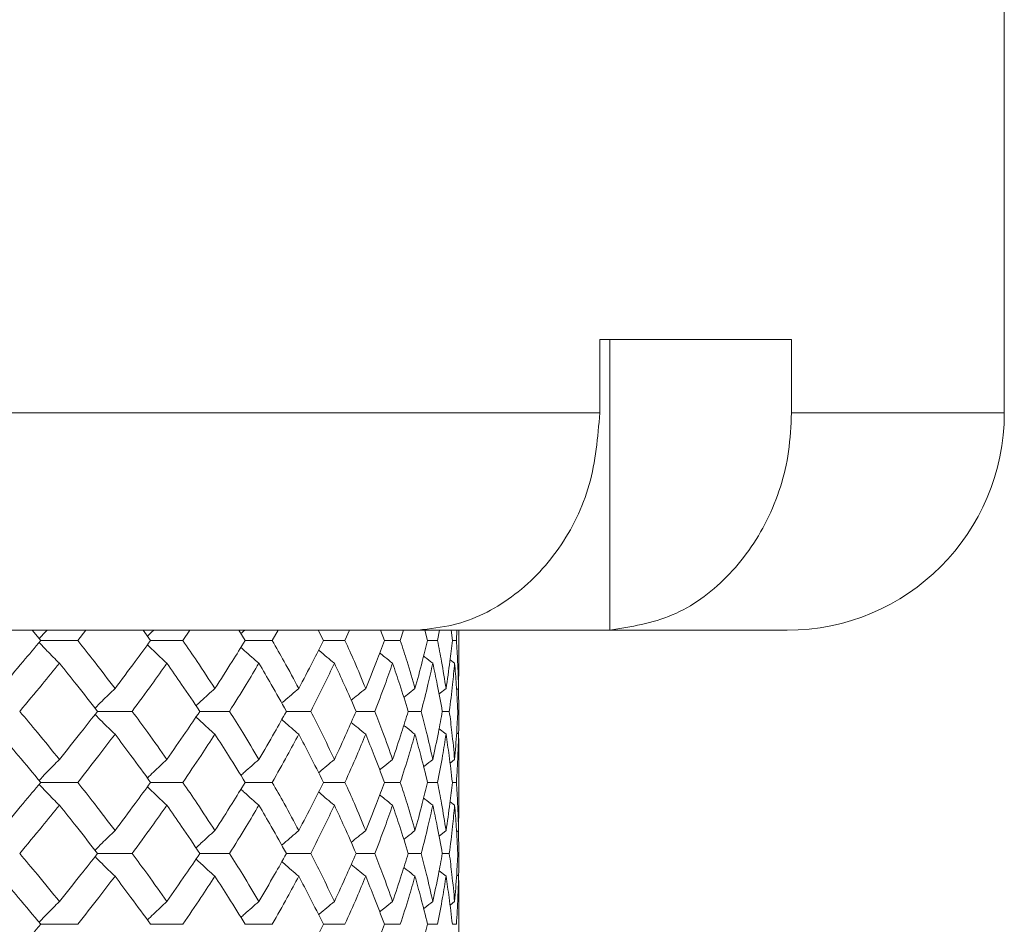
# Model space of a CAD drawing. Header units: inches. Extents: x -3.6 to 22.2, y -7.8 to 16.7.
# Tile 123 of 127: x 20.688 to 21.536, y 1.848 to 2.626. Entities that reach past the tile are written whole.
import ezdxf

# ---------------------------------------------------------------- set-up
doc = ezdxf.new("R2010")
doc.units = ezdxf.units.IN
doc.header["$MEASUREMENT"] = 0

msp = doc.modelspace()

# ---------------------------------------------------------------- linework, layer by layer
at = {"color": 7, "linetype": 'Continuous', "lineweight": 15}
for p, q in [((21.53558, 2.28765), (21.53558, 2.72565)), ((21.35241, 2.35065), (21.18741, 2.35065)), ((21.18741, 2.35065), (21.18741, 2.28765)), ((21.19613, 2.35065), (21.19613, 2.10079)), ((21.35241, 2.35065), (21.35241, 2.28765)), ((19.76308, 2.28765), (21.18741, 2.28765)), ((21.0249, 2.10065), (19.76292, 2.10065)), ((20.70617, 2.09183), (20.69877, 2.10065)), ((20.73806, 2.09183), (20.745, 2.10065)), ((20.80075, 2.09183), (20.79426, 2.10065)), ((20.82849, 2.09183), (20.83449, 2.10065)), ((20.88216, 2.09183), (20.87665, 2.10065)), ((20.90545, 2.09183), (20.91043, 2.10065)), ((20.94949, 2.09183), (20.94535, 2.10002)), ((20.96808, 2.09183), (20.97199, 2.10065)), ((21.00202, 2.09183), (20.99865, 2.10065)), ((21.0157, 2.09183), (21.01849, 2.10065)), ((21.02451, 2.10065), (21.18974, 2.10065)), ((21.03113, 2.10079), (21.0249, 2.10065)), ((21.03916, 2.09183), (21.03693, 2.10065)), ((21.04779, 2.09183), (21.04944, 2.10065)), ((21.06052, 2.09183), (21.05944, 2.10065)), ((21.064, 2.09183), (21.06448, 2.10065)), ((21.06608, 2.07132), (21.06608, 2.10065)), ((21.18974, 2.10065), (21.19613, 2.10079)), ((21.34858, 2.10065), (21.18974, 2.10065)), ((20.70617, 2.09183), (20.73806, 2.09183)), ((20.80075, 2.09183), (20.82849, 2.09183)), ((20.88216, 2.09183), (20.90545, 2.09183)), ((20.94949, 2.09183), (20.96808, 2.09183)), ((21.00202, 2.09183), (21.0157, 2.09183)), ((21.03916, 2.09183), (21.04779, 2.09183)), ((21.06052, 2.09183), (21.064, 2.09183)), ((21.06247, 2.07219), (21.05853, 2.07523)), ((21.06585, 2.05056), (21.06606, 2.07132)), ((21.06608, 2.03087), (21.06585, 2.05102)), ((21.05507, 2.05056), (21.04903, 2.04585)), ((21.06585, 2.05056), (21.06416, 2.04925)), ((20.75505, 2.03087), (20.7849, 2.03087)), ((20.84316, 2.03087), (20.86871, 2.03087)), ((20.91763, 2.03087), (20.9386, 2.03087)), ((20.97764, 2.03087), (20.9938, 2.03087)), ((21.02254, 2.03087), (21.03371, 2.03087)), ((21.05183, 2.03087), (21.05789, 2.03087)), ((21.05507, 2.01116), (21.04906, 2.01585)), ((21.06585, 2.01116), (21.06421, 2.01244)), ((21.06247, 1.98947), (21.05849, 1.98638)), ((21.06608, 1.94915), (21.06608, 1.99034)), ((20.70617, 1.96975), (20.73806, 1.96975)), ((20.80075, 1.96975), (20.82849, 1.96975)), ((20.88216, 1.96975), (20.90545, 1.96975)), ((20.94949, 1.96975), (20.96808, 1.96975)), ((21.00202, 1.96975), (21.0157, 1.96975)), ((21.03916, 1.96975), (21.04779, 1.96975)), ((21.06052, 1.96975), (21.064, 1.96975)), ((21.06247, 1.95002), (21.05853, 1.95308)), ((21.06585, 1.92833), (21.06606, 1.94915)), ((21.05507, 1.92833), (21.04903, 1.92361)), ((21.06585, 1.92833), (21.06416, 1.92702)), ((21.06608, 1.90862), (21.06585, 1.9288)), ((20.75505, 1.90862), (20.7849, 1.90862)), ((20.84316, 1.90862), (20.86871, 1.90862)), ((20.91763, 1.90862), (20.9386, 1.90862)), ((20.97764, 1.90862), (20.9938, 1.90862)), ((21.02254, 1.90862), (21.03371, 1.90862)), ((21.05183, 1.90862), (21.05789, 1.90862)), ((21.05507, 1.88894), (21.04906, 1.89362)), ((21.06585, 1.88894), (21.06421, 1.89021)), ((21.06247, 1.8673), (21.05849, 1.86423)), ((21.06608, 1.8272), (21.06608, 1.86817)), ((20.70617, 1.84767), (20.73806, 1.84767)), ((20.80075, 1.84767), (20.82849, 1.84767)), ((20.88216, 1.84767), (20.90545, 1.84767)), ((20.94949, 1.84767), (20.96808, 1.84767)), ((21.00202, 1.84767), (21.0157, 1.84767)), ((21.03916, 1.84767), (21.04779, 1.84767)), ((21.06052, 1.84767), (21.064, 1.84767))]:
    msp.add_line(p, q, dxfattribs=at)
at = {"color": 8, "linetype": 'Continuous', "lineweight": 15}
msp.add_line((21.35241, 2.28765), (21.53558, 2.28765), dxfattribs=at)
at = {"color": 7, "linetype": 'Continuous', "lineweight": 15}
msp.add_arc((21.34858, 2.28765), 0.187, 270, 0, dxfattribs=at)
for points, knots in [([(21.18741, 2.28765), (21.18562, 2.26668), (21.18205, 2.22476), (21.15419, 2.16886), (21.11315, 2.12654), (21.06939, 2.10496), (21.04119, 2.10189), (21.03113, 2.10079)], [0, 0, 0, 0, 0.2190539, 0.4381235, 0.6575299, 0.8777059, 1, 1, 1, 1]), ([(21.19613, 2.10079), (21.21437, 2.10368), (21.25087, 2.10947), (21.29858, 2.14405), (21.33373, 2.19335), (21.35039, 2.24438), (21.35189, 2.27649), (21.35241, 2.28765)], [0, 0, 0, 0, 0.221192, 0.442436, 0.66314, 0.882991, 1, 1, 1, 1]), ([(20.71162, 2.10065), (20.71159, 2.10061), (20.70929, 2.09826), (20.70701, 2.09587), (20.70476, 2.09351)], [0, 0, 0, 0, 0.013314, 1, 1, 1, 1]), ([(20.80327, 2.10065), (20.80323, 2.10061), (20.80146, 2.09895), (20.79971, 2.09725), (20.79799, 2.09558)], [0, 0, 0, 0, 0.018747, 1, 1, 1, 1]), ([(20.88171, 2.10065), (20.88167, 2.10061), (20.88059, 2.09965), (20.87951, 2.09868), (20.87847, 2.09773)], [0, 0, 0, 0, 0.032555, 1, 1, 1, 1]), ([(20.67133, 2.05056), (20.67793, 2.05827), (20.6897, 2.07204), (20.70114, 2.08578), (20.70617, 2.09183)], [0, 0, 0, 0, 0.560339, 1, 1, 1, 1]), ([(20.72228, 2.07219), (20.72048, 2.074), (20.71689, 2.0776), (20.71104, 2.08357), (20.70702, 2.08778), (20.70476, 2.09013)], [0, 0, 0, 0, 0.305261, 0.610522, 1, 1, 1, 1]), ([(20.77014, 2.05056), (20.76425, 2.05827), (20.75373, 2.07204), (20.74285, 2.08578), (20.73806, 2.09183)], [0, 0, 0, 0, 0.560339, 1, 1, 1, 1]), ([(20.77014, 2.05056), (20.77596, 2.05827), (20.78634, 2.07204), (20.79635, 2.08578), (20.80075, 2.09183)], [0, 0, 0, 0, 0.560339, 1, 1, 1, 1]), ([(20.8148, 2.07219), (20.81285, 2.074), (20.80897, 2.07761), (20.80336, 2.08289), (20.79972, 2.0864), (20.798, 2.08806)], [0, 0, 0, 0, 0.344722, 0.689444, 1, 1, 1, 1]), ([(20.85612, 2.05056), (20.85106, 2.05827), (20.84205, 2.07204), (20.83263, 2.08578), (20.82849, 2.09183)], [0, 0, 0, 0, 0.560339, 1, 1, 1, 1]), ([(20.85612, 2.05056), (20.86108, 2.05827), (20.86995, 2.07204), (20.87843, 2.08578), (20.88216, 2.09183)], [0, 0, 0, 0, 0.560339, 1, 1, 1, 1]), ([(20.89399, 2.07219), (20.89192, 2.074), (20.88778, 2.07761), (20.88261, 2.08217), (20.87952, 2.08496), (20.87848, 2.08591)], [0, 0, 0, 0, 0.398231, 0.796462, 1, 1, 1, 1]), ([(20.92831, 2.05056), (20.92415, 2.05827), (20.91673, 2.07204), (20.90889, 2.08578), (20.90545, 2.09183)], [0, 0, 0, 0, 0.560339, 1, 1, 1, 1]), ([(20.92831, 2.05056), (20.93237, 2.05827), (20.93963, 2.07204), (20.94648, 2.08578), (20.94949, 2.09183)], [0, 0, 0, 0, 0.560339, 1, 1, 1, 1]), ([(20.98592, 2.05056), (20.98271, 2.05827), (20.97697, 2.07204), (20.97079, 2.08578), (20.96808, 2.09183)], [0, 0, 0, 0, 0.560339, 1, 1, 1, 1]), ([(20.98592, 2.05056), (20.98904, 2.05827), (20.99462, 2.07204), (20.99976, 2.08578), (21.00202, 2.09183)], [0, 0, 0, 0, 0.560339, 1, 1, 1, 1]), ([(21.02833, 2.05056), (21.02609, 2.05827), (21.0221, 2.07204), (21.01766, 2.08578), (21.0157, 2.09183)], [0, 0, 0, 0, 0.560339, 1, 1, 1, 1]), ([(21.02833, 2.05056), (21.03047, 2.05827), (21.0343, 2.07204), (21.03768, 2.08578), (21.03916, 2.09183)], [0, 0, 0, 0, 0.560339, 1, 1, 1, 1]), ([(21.05507, 2.05056), (21.05383, 2.05827), (21.05163, 2.07204), (21.04896, 2.08578), (21.04779, 2.09183)], [0, 0, 0, 0, 0.560339, 1, 1, 1, 1]), ([(21.05507, 2.05056), (21.05621, 2.05827), (21.05825, 2.07204), (21.05983, 2.08578), (21.06052, 2.09183)], [0, 0, 0, 0, 0.560339, 1, 1, 1, 1]), ([(21.06585, 2.05056), (21.06563, 2.05827), (21.06523, 2.07204), (21.06437, 2.08578), (21.064, 2.09183)], [0, 0, 0, 0, 0.560339, 1, 1, 1, 1]), ([(20.95898, 2.07219), (20.95681, 2.074), (20.95246, 2.07761), (20.94792, 2.08141), (20.94557, 2.08344), (20.94536, 2.08361)], [0, 0, 0, 0, 0.477008, 0.954016, 1, 1, 1, 1]), ([(21.00906, 2.07219), (21.00681, 2.07399), (21.0031, 2.07696), (20.99942, 2.07996), (20.99797, 2.08114)], [0, 0, 0, 0, 0.607895, 1, 1, 1, 1]), ([(21.04368, 2.07219), (21.04137, 2.07399), (21.03873, 2.07605), (21.03612, 2.07813), (21.0358, 2.07838)], [0, 0, 0, 0, 0.876774, 1, 1, 1, 1]), ([(20.68809, 2.03087), (20.69457, 2.03859), (20.70612, 2.05237), (20.71734, 2.06614), (20.72228, 2.07219)], [0, 0, 0, 0, 0.560274, 1, 1, 1, 1]), ([(20.75505, 2.03087), (20.74903, 2.03859), (20.73828, 2.05237), (20.72716, 2.06614), (20.72228, 2.07219)], [0, 0, 0, 0, 0.560274, 1, 1, 1, 1]), ([(20.7849, 2.03087), (20.79059, 2.03859), (20.80073, 2.05237), (20.8105, 2.06614), (20.8148, 2.07219)], [0, 0, 0, 0, 0.5602736, 1, 1, 1, 1]), ([(20.84316, 2.03087), (20.83797, 2.03859), (20.8287, 2.05237), (20.81904, 2.06614), (20.8148, 2.07219)], [0, 0, 0, 0, 0.560274, 1, 1, 1, 1]), ([(20.86871, 2.03087), (20.87354, 2.03859), (20.88216, 2.05237), (20.89037, 2.06614), (20.89399, 2.07219)], [0, 0, 0, 0, 0.560274, 1, 1, 1, 1]), ([(20.91763, 2.03087), (20.91333, 2.03859), (20.90565, 2.05237), (20.89755, 2.06614), (20.89399, 2.07219)], [0, 0, 0, 0, 0.560274, 1, 1, 1, 1]), ([(20.9386, 2.03087), (20.94252, 2.03859), (20.94951, 2.05237), (20.95609, 2.06614), (20.95898, 2.07219)], [0, 0, 0, 0, 0.560274, 1, 1, 1, 1]), ([(20.97764, 2.03087), (20.97427, 2.03859), (20.96826, 2.05237), (20.96181, 2.06614), (20.95898, 2.07219)], [0, 0, 0, 0, 0.560274, 1, 1, 1, 1]), ([(20.9938, 2.03087), (20.99677, 2.03859), (21.00207, 2.05237), (21.00692, 2.06614), (21.00906, 2.07219)], [0, 0, 0, 0, 0.560274, 1, 1, 1, 1]), ([(21.02254, 2.03087), (21.02014, 2.03859), (21.01587, 2.05237), (21.01114, 2.06614), (21.00906, 2.07219)], [0, 0, 0, 0, 0.560274, 1, 1, 1, 1]), ([(21.03371, 2.03087), (21.0357, 2.03859), (21.03924, 2.05237), (21.04232, 2.06614), (21.04368, 2.07219)], [0, 0, 0, 0, 0.560274, 1, 1, 1, 1]), ([(21.05183, 2.03087), (21.05043, 2.03859), (21.04794, 2.05237), (21.04498, 2.06614), (21.04368, 2.07219)], [0, 0, 0, 0, 0.5602736, 1, 1, 1, 1]), ([(21.05789, 2.03087), (21.05887, 2.03859), (21.06062, 2.05237), (21.0619, 2.06614), (21.06247, 2.07219)], [0, 0, 0, 0, 0.5602736, 1, 1, 1, 1]), ([(21.0652, 2.03087), (21.06481, 2.03859), (21.06412, 2.05237), (21.06297, 2.06614), (21.06247, 2.07219)], [0, 0, 0, 0, 0.5602736, 1, 1, 1, 1]), ([(20.77014, 2.05056), (20.76827, 2.04875), (20.76453, 2.04514), (20.75878, 2.0395), (20.75492, 2.03562), (20.75291, 2.0336)], [0, 0, 0, 0, 0.323251, 0.646503, 1, 1, 1, 1]), ([(20.85612, 2.05056), (20.85411, 2.04875), (20.85009, 2.04514), (20.84468, 2.04019), (20.84129, 2.03703), (20.83988, 2.03571)], [0, 0, 0, 0, 0.368669, 0.737339, 1, 1, 1, 1]), ([(20.92831, 2.05056), (20.92618, 2.04875), (20.92194, 2.04514), (20.91705, 2.04093), (20.91431, 2.0385), (20.91366, 2.03793)], [0, 0, 0, 0, 0.432564, 0.865127, 1, 1, 1, 1]), ([(20.98592, 2.05056), (20.98371, 2.04875), (20.97954, 2.04536), (20.9754, 2.04192), (20.97347, 2.04031)], [0, 0, 0, 0, 0.531737, 1, 1, 1, 1]), ([(21.02833, 2.05056), (21.02605, 2.04875), (21.02283, 2.04622), (21.01965, 2.04365), (21.01873, 2.04291)], [0, 0, 0, 0, 0.7114015, 1, 1, 1, 1]), ([(20.72228, 1.98947), (20.71599, 1.9972), (20.70476, 2.01101), (20.69318, 2.0248), (20.68809, 2.03087)], [0, 0, 0, 0, 0.5601361, 1, 1, 1, 1]), ([(20.72228, 1.98947), (20.72849, 1.9972), (20.73959, 2.01101), (20.75032, 2.0248), (20.75505, 2.03087)], [0, 0, 0, 0, 0.5601361, 1, 1, 1, 1]), ([(20.77014, 2.01116), (20.76827, 2.01297), (20.76453, 2.01659), (20.75878, 2.02223), (20.75493, 2.02611), (20.75291, 2.02814)], [0, 0, 0, 0, 0.323206, 0.646412, 1, 1, 1, 1]), ([(20.8148, 1.98947), (20.80932, 1.9972), (20.79954, 2.01101), (20.78937, 2.0248), (20.7849, 2.03087)], [0, 0, 0, 0, 0.560136, 1, 1, 1, 1]), ([(20.8148, 1.98947), (20.8202, 1.9972), (20.82983, 2.01101), (20.83909, 2.0248), (20.84316, 2.03087)], [0, 0, 0, 0, 0.560136, 1, 1, 1, 1]), ([(20.85612, 2.01116), (20.85411, 2.01297), (20.8501, 2.01659), (20.84468, 2.02154), (20.8413, 2.0247), (20.83989, 2.02602)], [0, 0, 0, 0, 0.368702, 0.737405, 1, 1, 1, 1]), ([(20.89399, 1.98947), (20.88938, 1.9972), (20.88115, 2.01101), (20.87251, 2.0248), (20.86871, 2.03087)], [0, 0, 0, 0, 0.5601361, 1, 1, 1, 1]), ([(20.89399, 1.98947), (20.89851, 1.9972), (20.90659, 2.01101), (20.91426, 2.0248), (20.91763, 2.03087)], [0, 0, 0, 0, 0.560136, 1, 1, 1, 1]), ([(20.95898, 1.98947), (20.95529, 1.9972), (20.9487, 2.01101), (20.94169, 2.0248), (20.9386, 2.03087)], [0, 0, 0, 0, 0.560136, 1, 1, 1, 1]), ([(20.95898, 1.98947), (20.96258, 1.9972), (20.96901, 2.01101), (20.975, 2.0248), (20.97764, 2.03087)], [0, 0, 0, 0, 0.560136, 1, 1, 1, 1]), ([(21.00906, 1.98947), (21.00633, 1.9972), (21.00146, 2.01101), (20.99614, 2.0248), (20.9938, 2.03087)], [0, 0, 0, 0, 0.560136, 1, 1, 1, 1]), ([(21.00906, 1.98947), (21.0117, 1.9972), (21.0164, 2.01101), (21.02067, 2.0248), (21.02254, 2.03087)], [0, 0, 0, 0, 0.560136, 1, 1, 1, 1]), ([(21.04368, 1.98947), (21.04194, 1.9972), (21.03884, 2.01101), (21.03528, 2.0248), (21.03371, 2.03087)], [0, 0, 0, 0, 0.560136, 1, 1, 1, 1]), ([(21.04368, 1.98947), (21.04533, 1.9972), (21.04826, 2.01101), (21.05074, 2.0248), (21.05183, 2.03087)], [0, 0, 0, 0, 0.560136, 1, 1, 1, 1]), ([(21.06247, 1.98947), (21.06174, 1.9972), (21.06043, 2.01101), (21.05867, 2.0248), (21.05789, 2.03087)], [0, 0, 0, 0, 0.560136, 1, 1, 1, 1]), ([(21.06247, 1.98947), (21.0631, 1.9972), (21.06423, 2.01101), (21.0649, 2.0248), (21.0652, 2.03087)], [0, 0, 0, 0, 0.560136, 1, 1, 1, 1]), ([(21.06586, 2.01049), (21.06588, 2.01121), (21.0661, 2.01801), (21.06609, 2.0248), (21.06608, 2.03087)], [0, 0, 0, 0, 0.10658, 1, 1, 1, 1]), ([(20.92831, 2.01116), (20.92618, 2.01297), (20.92194, 2.01659), (20.91706, 2.0208), (20.91432, 2.02322), (20.91367, 2.0238)], [0, 0, 0, 0, 0.432755, 0.865511, 1, 1, 1, 1]), ([(20.98592, 2.01116), (20.98371, 2.01297), (20.97955, 2.01636), (20.97542, 2.0198), (20.97349, 2.02141)], [0, 0, 0, 0, 0.532289, 1, 1, 1, 1]), ([(21.02833, 2.01116), (21.02605, 2.01297), (21.02285, 2.0155), (21.01967, 2.01807), (21.01876, 2.0188)], [0, 0, 0, 0, 0.712979, 1, 1, 1, 1]), ([(20.70617, 1.96975), (20.69976, 1.97748), (20.68831, 1.99129), (20.67652, 2.00509), (20.67133, 2.01116)], [0, 0, 0, 0, 0.560071, 1, 1, 1, 1]), ([(20.73806, 1.96975), (20.74415, 1.97748), (20.75501, 1.99129), (20.76552, 2.00509), (20.77014, 2.01116)], [0, 0, 0, 0, 0.560071, 1, 1, 1, 1]), ([(20.80075, 1.96975), (20.79514, 1.97748), (20.78512, 1.99129), (20.77472, 2.00509), (20.77014, 2.01116)], [0, 0, 0, 0, 0.560071, 1, 1, 1, 1]), ([(20.82849, 1.96975), (20.83376, 1.97748), (20.84315, 1.99129), (20.85215, 2.00509), (20.85612, 2.01116)], [0, 0, 0, 0, 0.560071, 1, 1, 1, 1]), ([(20.88216, 1.96975), (20.8774, 1.97748), (20.86891, 1.99129), (20.86003, 2.00509), (20.85612, 2.01116)], [0, 0, 0, 0, 0.560071, 1, 1, 1, 1]), ([(20.90545, 1.96975), (20.90983, 1.97748), (20.91764, 1.99129), (20.92505, 2.00509), (20.92831, 2.01116)], [0, 0, 0, 0, 0.560071, 1, 1, 1, 1]), ([(20.94949, 1.96975), (20.94565, 1.97748), (20.93879, 1.99129), (20.93151, 2.00509), (20.92831, 2.01116)], [0, 0, 0, 0, 0.560071, 1, 1, 1, 1]), ([(20.96808, 1.96975), (20.97153, 1.97748), (20.97768, 1.99129), (20.9834, 2.00509), (20.98592, 2.01116)], [0, 0, 0, 0, 0.560071, 1, 1, 1, 1]), ([(21.00202, 1.96975), (20.99913, 1.97748), (20.99398, 1.99129), (20.98838, 2.00509), (20.98592, 2.01116)], [0, 0, 0, 0, 0.560071, 1, 1, 1, 1]), ([(21.0157, 1.96975), (21.01818, 1.97748), (21.0226, 1.99129), (21.02658, 2.00509), (21.02833, 2.01116)], [0, 0, 0, 0, 0.560071, 1, 1, 1, 1]), ([(21.03916, 1.96975), (21.03726, 1.97748), (21.03387, 1.99129), (21.03002, 2.00509), (21.02833, 2.01116)], [0, 0, 0, 0, 0.560071, 1, 1, 1, 1]), ([(21.04779, 1.96975), (21.04927, 1.97748), (21.05192, 1.99129), (21.05411, 2.00509), (21.05507, 2.01116)], [0, 0, 0, 0, 0.5600706, 1, 1, 1, 1]), ([(21.06052, 1.96975), (21.05963, 1.97748), (21.05803, 1.99129), (21.05598, 2.00509), (21.05507, 2.01116)], [0, 0, 0, 0, 0.560071, 1, 1, 1, 1]), ([(21.064, 1.96975), (21.06447, 1.97748), (21.0653, 1.99129), (21.06568, 2.00509), (21.06585, 2.01116)], [0, 0, 0, 0, 0.560071, 1, 1, 1, 1]), ([(21.06605, 1.99034), (21.06606, 1.99121), (21.06614, 1.99815), (21.06598, 2.00509), (21.06585, 2.01116)], [0, 0, 0, 0, 0.124909, 1, 1, 1, 1]), ([(20.72228, 1.98947), (20.72048, 1.98766), (20.7169, 1.98404), (20.71105, 1.97805), (20.70702, 1.97382), (20.70476, 1.97144)], [0, 0, 0, 0, 0.304692, 0.609384, 1, 1, 1, 1]), ([(20.8148, 1.98947), (20.81286, 1.98766), (20.80898, 1.98404), (20.80337, 1.97874), (20.79972, 1.9752), (20.79799, 1.97353)], [0, 0, 0, 0, 0.3440179, 0.6880359, 1, 1, 1, 1]), ([(20.89399, 1.98947), (20.89192, 1.98766), (20.88779, 1.98404), (20.88261, 1.97945), (20.87952, 1.97664), (20.87847, 1.97569)], [0, 0, 0, 0, 0.39731, 0.79462, 1, 1, 1, 1]), ([(20.95898, 1.98947), (20.95681, 1.98766), (20.95247, 1.98404), (20.94793, 1.98021), (20.94557, 1.97818), (20.94535, 1.97799)], [0, 0, 0, 0, 0.475697, 0.951395, 1, 1, 1, 1]), ([(21.00906, 1.98947), (21.00681, 1.98766), (21.00309, 1.98468), (20.9994, 1.98166), (20.99795, 1.98047)], [0, 0, 0, 0, 0.60574, 1, 1, 1, 1]), ([(21.04368, 1.98947), (21.04137, 1.98766), (21.03873, 1.9856), (21.0361, 1.9835), (21.03577, 1.98323)], [0, 0, 0, 0, 0.872101, 1, 1, 1, 1]), ([(20.67133, 1.92833), (20.67792, 1.93606), (20.68971, 1.94986), (20.70114, 1.96367), (20.70617, 1.96975)], [0, 0, 0, 0, 0.559933, 1, 1, 1, 1]), ([(20.72228, 1.95002), (20.72048, 1.95183), (20.7169, 1.95545), (20.71105, 1.96144), (20.70702, 1.96567), (20.70476, 1.96805)], [0, 0, 0, 0, 0.304724, 0.609448, 1, 1, 1, 1]), ([(20.77014, 1.92833), (20.76425, 1.93606), (20.75373, 1.94986), (20.74285, 1.96367), (20.73806, 1.96975)], [0, 0, 0, 0, 0.559933, 1, 1, 1, 1]), ([(20.77014, 1.92833), (20.77596, 1.93606), (20.78634, 1.94986), (20.79635, 1.96367), (20.80075, 1.96975)], [0, 0, 0, 0, 0.559933, 1, 1, 1, 1]), ([(20.85612, 1.92833), (20.85106, 1.93606), (20.84204, 1.94986), (20.83263, 1.96367), (20.82849, 1.96975)], [0, 0, 0, 0, 0.559933, 1, 1, 1, 1]), ([(20.85612, 1.92833), (20.86108, 1.93606), (20.86996, 1.94986), (20.87843, 1.96367), (20.88216, 1.96975)], [0, 0, 0, 0, 0.559933, 1, 1, 1, 1]), ([(20.92831, 1.92833), (20.92415, 1.93606), (20.91673, 1.94986), (20.9089, 1.96367), (20.90545, 1.96975)], [0, 0, 0, 0, 0.559933, 1, 1, 1, 1]), ([(20.92831, 1.92833), (20.93237, 1.93606), (20.93964, 1.94986), (20.94648, 1.96367), (20.94949, 1.96975)], [0, 0, 0, 0, 0.559933, 1, 1, 1, 1]), ([(20.98592, 1.92833), (20.98271, 1.93606), (20.97697, 1.94986), (20.9708, 1.96367), (20.96808, 1.96975)], [0, 0, 0, 0, 0.559933, 1, 1, 1, 1]), ([(20.98592, 1.92833), (20.98904, 1.93606), (20.99462, 1.94986), (20.99976, 1.96367), (21.00202, 1.96975)], [0, 0, 0, 0, 0.559933, 1, 1, 1, 1]), ([(21.02833, 1.92833), (21.02609, 1.93606), (21.0221, 1.94986), (21.01766, 1.96367), (21.0157, 1.96975)], [0, 0, 0, 0, 0.559933, 1, 1, 1, 1]), ([(21.02833, 1.92833), (21.03047, 1.93606), (21.0343, 1.94986), (21.03768, 1.96367), (21.03916, 1.96975)], [0, 0, 0, 0, 0.559933, 1, 1, 1, 1]), ([(21.05507, 1.92833), (21.05384, 1.93606), (21.05163, 1.94986), (21.04896, 1.96367), (21.04779, 1.96975)], [0, 0, 0, 0, 0.559933, 1, 1, 1, 1]), ([(21.05507, 1.92833), (21.05621, 1.93606), (21.05825, 1.94986), (21.05983, 1.96367), (21.06052, 1.96975)], [0, 0, 0, 0, 0.559933, 1, 1, 1, 1]), ([(21.06585, 1.92833), (21.06563, 1.93606), (21.06523, 1.94986), (21.06437, 1.96367), (21.064, 1.96975)], [0, 0, 0, 0, 0.559933, 1, 1, 1, 1]), ([(20.8148, 1.95002), (20.81286, 1.95183), (20.80898, 1.95545), (20.80337, 1.96075), (20.79973, 1.96428), (20.798, 1.96596)], [0, 0, 0, 0, 0.344118, 0.688236, 1, 1, 1, 1]), ([(20.89399, 1.95002), (20.89192, 1.95183), (20.88779, 1.95545), (20.88262, 1.96004), (20.87953, 1.96284), (20.87848, 1.9638)], [0, 0, 0, 0, 0.39754, 0.795081, 1, 1, 1, 1]), ([(20.95898, 1.95002), (20.95681, 1.95183), (20.95247, 1.95545), (20.94793, 1.95927), (20.94558, 1.96131), (20.94536, 1.96149)], [0, 0, 0, 0, 0.476197, 0.952395, 1, 1, 1, 1]), ([(21.00906, 1.95002), (21.00681, 1.95183), (21.0031, 1.95481), (20.99942, 1.95782), (20.99797, 1.95901)], [0, 0, 0, 0, 0.60689, 1, 1, 1, 1]), ([(20.68809, 1.90862), (20.69456, 1.91635), (20.70613, 1.93014), (20.71734, 1.94395), (20.72228, 1.95002)], [0, 0, 0, 0, 0.559868, 1, 1, 1, 1]), ([(20.75505, 1.90862), (20.74903, 1.91635), (20.73827, 1.93014), (20.72717, 1.94395), (20.72228, 1.95002)], [0, 0, 0, 0, 0.559868, 1, 1, 1, 1]), ([(20.7849, 1.90862), (20.79058, 1.91635), (20.80073, 1.93014), (20.8105, 1.94395), (20.8148, 1.95002)], [0, 0, 0, 0, 0.559868, 1, 1, 1, 1]), ([(20.84316, 1.90862), (20.83797, 1.91635), (20.8287, 1.93014), (20.81905, 1.94395), (20.8148, 1.95002)], [0, 0, 0, 0, 0.559868, 1, 1, 1, 1]), ([(20.86871, 1.90862), (20.87354, 1.91635), (20.88216, 1.93014), (20.89037, 1.94395), (20.89399, 1.95002)], [0, 0, 0, 0, 0.559868, 1, 1, 1, 1]), ([(20.91763, 1.90862), (20.91333, 1.91635), (20.90564, 1.93014), (20.89755, 1.94395), (20.89399, 1.95002)], [0, 0, 0, 0, 0.5598675, 1, 1, 1, 1]), ([(20.9386, 1.90862), (20.94252, 1.91635), (20.94952, 1.93014), (20.95609, 1.94395), (20.95898, 1.95002)], [0, 0, 0, 0, 0.559868, 1, 1, 1, 1]), ([(20.97764, 1.90862), (20.97428, 1.91635), (20.96826, 1.93014), (20.96181, 1.94395), (20.95898, 1.95002)], [0, 0, 0, 0, 0.559868, 1, 1, 1, 1]), ([(20.9938, 1.90862), (20.99677, 1.91635), (21.00207, 1.93014), (21.00692, 1.94395), (21.00906, 1.95002)], [0, 0, 0, 0, 0.559868, 1, 1, 1, 1]), ([(21.02254, 1.90862), (21.02014, 1.91635), (21.01586, 1.93014), (21.01114, 1.94395), (21.00906, 1.95002)], [0, 0, 0, 0, 0.559868, 1, 1, 1, 1]), ([(21.03371, 1.90862), (21.0357, 1.91635), (21.03924, 1.93014), (21.04232, 1.94395), (21.04368, 1.95002)], [0, 0, 0, 0, 0.559868, 1, 1, 1, 1]), ([(21.04368, 1.95002), (21.04137, 1.95183), (21.03874, 1.95389), (21.03612, 1.95598), (21.0358, 1.95624)], [0, 0, 0, 0, 0.875383, 1, 1, 1, 1]), ([(21.05183, 1.90862), (21.05043, 1.91635), (21.04794, 1.93014), (21.04498, 1.94395), (21.04368, 1.95002)], [0, 0, 0, 0, 0.5598675, 1, 1, 1, 1]), ([(21.05789, 1.90862), (21.05887, 1.91635), (21.06062, 1.93014), (21.0619, 1.94395), (21.06247, 1.95002)], [0, 0, 0, 0, 0.559868, 1, 1, 1, 1]), ([(21.0652, 1.90862), (21.06481, 1.91635), (21.06412, 1.93014), (21.06297, 1.94395), (21.06247, 1.95002)], [0, 0, 0, 0, 0.5598675, 1, 1, 1, 1]), ([(20.77014, 1.92833), (20.76827, 1.92652), (20.76453, 1.9229), (20.75878, 1.91726), (20.75492, 1.91338), (20.75291, 1.91135)], [0, 0, 0, 0, 0.323147, 0.646295, 1, 1, 1, 1]), ([(20.85612, 1.92833), (20.85411, 1.92652), (20.8501, 1.9229), (20.84468, 1.91795), (20.84129, 1.91478), (20.83988, 1.91346)], [0, 0, 0, 0, 0.368553, 0.737106, 1, 1, 1, 1]), ([(20.92831, 1.92833), (20.92618, 1.92652), (20.92194, 1.9229), (20.91706, 1.91869), (20.91431, 1.91626), (20.91366, 1.91568)], [0, 0, 0, 0, 0.432425, 0.864851, 1, 1, 1, 1]), ([(20.98592, 1.92833), (20.98371, 1.92652), (20.97954, 1.92312), (20.97541, 1.91968), (20.97347, 1.91807)], [0, 0, 0, 0, 0.531557, 1, 1, 1, 1]), ([(21.02833, 1.92833), (21.02605, 1.92652), (21.02284, 1.92398), (21.01965, 1.92141), (21.01873, 1.92067)], [0, 0, 0, 0, 0.711142, 1, 1, 1, 1]), ([(20.72228, 1.8673), (20.71599, 1.87501), (20.70476, 1.88877), (20.69318, 1.90255), (20.68809, 1.90862)], [0, 0, 0, 0, 0.55973, 1, 1, 1, 1]), ([(20.72228, 1.8673), (20.72849, 1.87501), (20.73959, 1.88877), (20.75032, 1.90255), (20.75505, 1.90862)], [0, 0, 0, 0, 0.55973, 1, 1, 1, 1]), ([(20.8148, 1.8673), (20.80932, 1.87501), (20.79953, 1.88877), (20.78937, 1.90255), (20.7849, 1.90862)], [0, 0, 0, 0, 0.55973, 1, 1, 1, 1]), ([(20.8148, 1.8673), (20.82019, 1.87501), (20.82984, 1.88877), (20.83909, 1.90255), (20.84316, 1.90862)], [0, 0, 0, 0, 0.55973, 1, 1, 1, 1]), ([(20.89399, 1.8673), (20.88938, 1.87501), (20.88114, 1.88877), (20.87251, 1.90255), (20.86871, 1.90862)], [0, 0, 0, 0, 0.55973, 1, 1, 1, 1]), ([(20.89399, 1.8673), (20.89851, 1.87501), (20.90659, 1.88877), (20.91426, 1.90255), (20.91763, 1.90862)], [0, 0, 0, 0, 0.55973, 1, 1, 1, 1]), ([(20.95898, 1.8673), (20.95529, 1.87501), (20.9487, 1.88877), (20.94169, 1.90255), (20.9386, 1.90862)], [0, 0, 0, 0, 0.55973, 1, 1, 1, 1]), ([(20.95898, 1.8673), (20.96258, 1.87501), (20.96901, 1.88877), (20.975, 1.90255), (20.97764, 1.90862)], [0, 0, 0, 0, 0.55973, 1, 1, 1, 1]), ([(21.00906, 1.8673), (21.00633, 1.87501), (21.00146, 1.88877), (20.99614, 1.90255), (20.9938, 1.90862)], [0, 0, 0, 0, 0.55973, 1, 1, 1, 1]), ([(21.00906, 1.8673), (21.0117, 1.87501), (21.01641, 1.88877), (21.02067, 1.90255), (21.02254, 1.90862)], [0, 0, 0, 0, 0.55973, 1, 1, 1, 1]), ([(21.04368, 1.8673), (21.04194, 1.87501), (21.03884, 1.88877), (21.03528, 1.90255), (21.03371, 1.90862)], [0, 0, 0, 0, 0.55973, 1, 1, 1, 1]), ([(21.04368, 1.8673), (21.04533, 1.87501), (21.04826, 1.88877), (21.05074, 1.90255), (21.05183, 1.90862)], [0, 0, 0, 0, 0.55973, 1, 1, 1, 1]), ([(21.06247, 1.8673), (21.06174, 1.87501), (21.06043, 1.88877), (21.05867, 1.90255), (21.05789, 1.90862)], [0, 0, 0, 0, 0.55973, 1, 1, 1, 1]), ([(21.06247, 1.8673), (21.0631, 1.87501), (21.06423, 1.88877), (21.0649, 1.90255), (21.0652, 1.90862)], [0, 0, 0, 0, 0.55973, 1, 1, 1, 1]), ([(21.06586, 1.88826), (21.06588, 1.88898), (21.0661, 1.89576), (21.06609, 1.90255), (21.06608, 1.90862)], [0, 0, 0, 0, 0.106178, 1, 1, 1, 1]), ([(20.77014, 1.88894), (20.76827, 1.89074), (20.76453, 1.89435), (20.75878, 1.89999), (20.75492, 1.90387), (20.75291, 1.90589)], [0, 0, 0, 0, 0.323315, 0.64663, 1, 1, 1, 1]), ([(20.85612, 1.88894), (20.85411, 1.89074), (20.85009, 1.89435), (20.84468, 1.8993), (20.84129, 1.90246), (20.83989, 1.90378)], [0, 0, 0, 0, 0.368829, 0.737658, 1, 1, 1, 1]), ([(20.92831, 1.88894), (20.92618, 1.89074), (20.92194, 1.89436), (20.91706, 1.89856), (20.91432, 1.90098), (20.91367, 1.90156)], [0, 0, 0, 0, 0.432912, 0.865823, 1, 1, 1, 1]), ([(20.98592, 1.88894), (20.98371, 1.89074), (20.97954, 1.89413), (20.97542, 1.89756), (20.97349, 1.89917)], [0, 0, 0, 0, 0.532499, 1, 1, 1, 1]), ([(21.02833, 1.88894), (21.02605, 1.89074), (21.02284, 1.89327), (21.01967, 1.89583), (21.01876, 1.89656)], [0, 0, 0, 0, 0.713291, 1, 1, 1, 1]), ([(20.70617, 1.84767), (20.69976, 1.85536), (20.68831, 1.86911), (20.67652, 1.88287), (20.67133, 1.88894)], [0, 0, 0, 0, 0.559665, 1, 1, 1, 1]), ([(20.73806, 1.84767), (20.74414, 1.85536), (20.75502, 1.86911), (20.76552, 1.88287), (20.77014, 1.88894)], [0, 0, 0, 0, 0.559665, 1, 1, 1, 1]), ([(20.80075, 1.84767), (20.79514, 1.85536), (20.78511, 1.86911), (20.77472, 1.88287), (20.77014, 1.88894)], [0, 0, 0, 0, 0.559665, 1, 1, 1, 1]), ([(20.82849, 1.84767), (20.83375, 1.85536), (20.84315, 1.86911), (20.85215, 1.88287), (20.85612, 1.88894)], [0, 0, 0, 0, 0.559665, 1, 1, 1, 1]), ([(20.88216, 1.84767), (20.8774, 1.85536), (20.86891, 1.86911), (20.86003, 1.88287), (20.85612, 1.88894)], [0, 0, 0, 0, 0.559665, 1, 1, 1, 1]), ([(20.90545, 1.84767), (20.90983, 1.85536), (20.91765, 1.86911), (20.92505, 1.88287), (20.92831, 1.88894)], [0, 0, 0, 0, 0.559665, 1, 1, 1, 1]), ([(20.94949, 1.84767), (20.94565, 1.85536), (20.93879, 1.86911), (20.93151, 1.88287), (20.92831, 1.88894)], [0, 0, 0, 0, 0.559665, 1, 1, 1, 1]), ([(20.96808, 1.84767), (20.97153, 1.85536), (20.97768, 1.86911), (20.9834, 1.88287), (20.98592, 1.88894)], [0, 0, 0, 0, 0.5596645, 1, 1, 1, 1]), ([(21.00202, 1.84767), (20.99913, 1.85536), (20.99397, 1.86911), (20.98838, 1.88287), (20.98592, 1.88894)], [0, 0, 0, 0, 0.559665, 1, 1, 1, 1]), ([(21.0157, 1.84767), (21.01818, 1.85536), (21.02261, 1.86911), (21.02658, 1.88287), (21.02833, 1.88894)], [0, 0, 0, 0, 0.559665, 1, 1, 1, 1]), ([(21.03916, 1.84767), (21.03726, 1.85536), (21.03387, 1.86911), (21.03002, 1.88287), (21.02833, 1.88894)], [0, 0, 0, 0, 0.559665, 1, 1, 1, 1]), ([(21.04779, 1.84767), (21.04927, 1.85536), (21.05192, 1.86911), (21.05411, 1.88287), (21.05507, 1.88894)], [0, 0, 0, 0, 0.559665, 1, 1, 1, 1]), ([(21.06052, 1.84767), (21.05963, 1.85536), (21.05803, 1.86911), (21.05598, 1.88287), (21.05507, 1.88894)], [0, 0, 0, 0, 0.559665, 1, 1, 1, 1]), ([(21.064, 1.84767), (21.06447, 1.85536), (21.06531, 1.86911), (21.06568, 1.88287), (21.06585, 1.88894)], [0, 0, 0, 0, 0.559665, 1, 1, 1, 1]), ([(21.06605, 1.86817), (21.06606, 1.86903), (21.06614, 1.87595), (21.06598, 1.88287), (21.06585, 1.88894)], [0, 0, 0, 0, 0.124375, 1, 1, 1, 1]), ([(20.72228, 1.8673), (20.72048, 1.8655), (20.71689, 1.86189), (20.71104, 1.85592), (20.70702, 1.85172), (20.70476, 1.84936)], [0, 0, 0, 0, 0.305232, 0.610464, 1, 1, 1, 1]), ([(20.8148, 1.8673), (20.81285, 1.8655), (20.80897, 1.86189), (20.80336, 1.8566), (20.79972, 1.85309), (20.79799, 1.85143)], [0, 0, 0, 0, 0.344629, 0.6892581, 1, 1, 1, 1]), ([(20.89399, 1.8673), (20.89192, 1.86549), (20.88778, 1.86189), (20.88261, 1.85732), (20.87952, 1.85453), (20.87847, 1.85358)], [0, 0, 0, 0, 0.398014, 0.796028, 1, 1, 1, 1]), ([(20.95898, 1.8673), (20.95681, 1.86549), (20.95246, 1.86188), (20.94792, 1.85807), (20.94556, 1.85605), (20.94535, 1.85587)], [0, 0, 0, 0, 0.47653, 0.95306, 1, 1, 1, 1]), ([(21.00906, 1.8673), (21.00681, 1.8655), (21.00309, 1.86253), (20.9994, 1.85952), (20.99795, 1.85834)], [0, 0, 0, 0, 0.606782, 1, 1, 1, 1]), ([(21.04368, 1.8673), (21.04137, 1.8655), (21.03872, 1.86344), (21.0361, 1.86135), (21.03577, 1.86109)], [0, 0, 0, 0, 0.873558, 1, 1, 1, 1]), ([(20.67133, 1.80655), (20.67792, 1.81421), (20.68971, 1.8279), (20.70114, 1.84162), (20.70617, 1.84767)], [0, 0, 0, 0, 0.559527, 1, 1, 1, 1]), ([(20.92831, 1.80655), (20.93237, 1.81421), (20.93964, 1.8279), (20.94648, 1.84162), (20.94949, 1.84767)], [0, 0, 0, 0, 0.559527, 1, 1, 1, 1]), ([(20.98592, 1.80655), (20.98904, 1.81421), (20.99462, 1.8279), (20.99976, 1.84162), (21.00202, 1.84767)], [0, 0, 0, 0, 0.559527, 1, 1, 1, 1]), ([(21.02833, 1.80655), (21.03047, 1.81421), (21.0343, 1.8279), (21.03768, 1.84162), (21.03916, 1.84767)], [0, 0, 0, 0, 0.559527, 1, 1, 1, 1])]:
    msp.add_open_spline(points, degree=3, knots=knots, dxfattribs=at)

doc.saveas('drawing.dxf')
